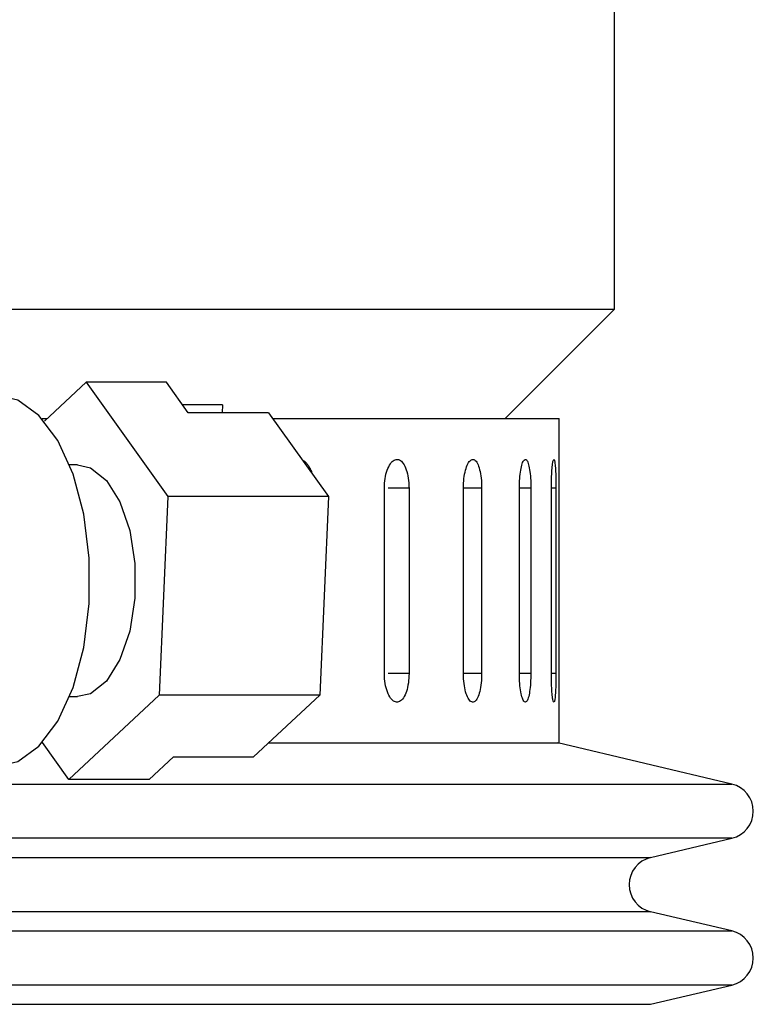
# Model space of a CAD drawing. Header units: inches. Extents: x 2.6 to 39.6, y 3.9 to 32.3.
# Tile 71 of 74: x 37.666 to 38.457, y 22.463 to 23.525. Entities that reach past the tile are written whole.
import ezdxf

# ---------------------------------------------------------------- set-up
doc = ezdxf.new("R2010")
doc.units = ezdxf.units.IN
doc.header["$MEASUREMENT"] = 0

msp = doc.modelspace()

# ---------------------------------------------------------------- linework, layer by layer
at = {"color": 7, "linetype": 'Continuous', "lineweight": 25}
for p, q in [((38.3076, 23.2128), (38.3076, 24.0878)), ((34.5576, 23.2128), (38.3076, 23.2128)), ((38.1897, 23.0949), (38.3076, 23.2128)), ((37.6925, 23.0921), (37.7375, 23.1343)), ((37.7375, 23.1343), (37.8258, 23.011)), ((37.8241, 23.1343), (37.7375, 23.1343)), ((37.8478, 23.1012), (37.8241, 23.1343)), ((37.8846, 23.1098), (37.8416, 23.1098)), ((37.8846, 23.1098), (37.8842, 23.1012)), ((37.9344, 23.1012), (37.8478, 23.1012)), ((37.9344, 23.1012), (37.999, 23.011)), ((37.6901, 23.0949), (37.6954, 23.0949)), ((37.9389, 23.0949), (38.2481, 23.0949)), ((38.2481, 22.7449), (38.2481, 23.0949)), ((37.7283, 23.0449), (37.7197, 23.0449)), ((38.0594, 22.8199), (38.0594, 23.0199)), ((38.086, 23.0199), (38.0635, 23.0199)), ((38.086, 23.0199), (38.086, 22.8199)), ((38.1447, 22.8199), (38.1447, 23.0199)), ((38.1643, 23.0199), (38.1447, 23.0199)), ((38.1643, 23.0199), (38.1643, 22.8199)), ((38.205, 22.8199), (38.205, 23.0199)), ((38.2174, 23.0199), (38.205, 23.0199)), ((38.2174, 23.0199), (38.2174, 22.8199)), ((38.2395, 22.8199), (38.2395, 23.0199)), ((38.2445, 23.0199), (38.2395, 23.0199)), ((38.2445, 23.0199), (38.2445, 22.8199)), ((37.8258, 23.011), (37.8165, 22.7966)), ((37.999, 23.011), (37.8258, 23.011)), ((37.999, 23.011), (37.9897, 22.7966)), ((38.086, 22.8199), (38.0635, 22.8199)), ((38.1643, 22.8199), (38.1447, 22.8199)), ((38.2174, 22.8199), (38.205, 22.8199)), ((38.2445, 22.8199), (38.2395, 22.8199)), ((37.8165, 22.7966), (37.719, 22.7054)), ((37.7197, 22.7949), (37.7283, 22.7949)), ((37.9897, 22.7966), (37.8165, 22.7966)), ((37.9897, 22.7966), (37.9183, 22.7299)), ((37.719, 22.7054), (37.6905, 22.7453)), ((37.9344, 22.7449), (38.2481, 22.7449)), ((38.4343, 22.7004), (38.2464, 22.7449)), ((37.8056, 22.7054), (37.8318, 22.7299)), ((37.8318, 22.7299), (37.9183, 22.7299)), ((37.8056, 22.7054), (37.719, 22.7054)), ((34.4309, 22.7004), (38.4343, 22.7004)), ((38.4343, 22.642), (35.3234, 22.642)), ((38.3466, 22.6212), (38.4343, 22.642)), ((34.5187, 22.6212), (38.3466, 22.6212)), ((38.3466, 22.5628), (35.372, 22.5628)), ((38.4343, 22.542), (38.3466, 22.5628)), ((34.4309, 22.542), (38.4343, 22.542)), ((38.4343, 22.4836), (35.3234, 22.4836)), ((38.3466, 22.4629), (38.4343, 22.4836)), ((34.5187, 22.4629), (38.3466, 22.4629))]:
    msp.add_line(p, q, dxfattribs=at)
at = {"color": 7, "linetype": 'Continuous', "lineweight": 25, "flags": 128}
for points in [[(37.6417, 22.7199), (37.6637, 22.7248), (37.6867, 22.7413), (37.7071, 22.7685), (37.7235, 22.8048), (37.735, 22.848), (37.7409, 22.8954), (37.7409, 22.9443), (37.735, 22.9918), (37.7235, 23.0349), (37.7071, 23.0712), (37.6867, 23.0984), (37.6637, 23.1149), (37.6417, 23.1199)], [(37.7283, 23.0449), (37.7422, 23.0417), (37.7595, 23.0281), (37.7741, 23.0049), (37.7846, 22.9741), (37.7901, 22.9385), (37.7901, 22.9012), (37.7846, 22.8656), (37.7741, 22.8348), (37.7595, 22.8116), (37.7422, 22.798), (37.7283, 22.7949)]]:
    msp.add_lwpolyline(points, dxfattribs=at)
at = {"color": 7, "linetype": 'Continuous', "lineweight": 25}
for centre, start, end in [((38.4274, 22.6712), 283.3212, 76.6788), ((38.3535, 22.592), 103.3212, 256.6788), ((38.4274, 22.5128), 283.3212, 76.6788)]:
    msp.add_arc(centre, 0.03, start, end, dxfattribs=at)
for points, knots in [([(37.9712, 23.0499), (37.9714, 23.0498), (37.9725, 23.0494), (37.9744, 23.0478), (37.9768, 23.0452), (37.9788, 23.0418), (37.9803, 23.0387), (37.9809, 23.0366), (37.9811, 23.036)], [0, 0, 0, 0, 0.047351, 0.268185, 0.482807, 0.703652, 0.918302, 1, 1, 1, 1]), ([(38.0594, 23.0199), (38.0595, 23.0233), (38.0598, 23.0303), (38.0622, 23.0396), (38.0657, 23.0466), (38.0699, 23.0507), (38.0745, 23.0512), (38.0788, 23.0483), (38.0824, 23.0421), (38.0849, 23.0334), (38.0859, 23.0255), (38.0859, 23.0209), (38.086, 23.0199)], [0, 0, 0, 0, 0.107362, 0.214723, 0.322094, 0.429472, 0.536839, 0.644195, 0.751556, 0.858932, 0.966307, 1, 1, 1, 1]), ([(38.1447, 23.0199), (38.1448, 23.0233), (38.145, 23.0303), (38.1468, 23.0396), (38.1494, 23.0466), (38.1525, 23.0507), (38.1559, 23.0512), (38.1591, 23.0483), (38.1617, 23.0421), (38.1636, 23.0334), (38.1643, 23.0255), (38.1643, 23.0209), (38.1643, 23.0199)], [0, 0, 0, 0, 0.107362, 0.214723, 0.322094, 0.429472, 0.536839, 0.644195, 0.751556, 0.858932, 0.966307, 1, 1, 1, 1]), ([(38.205, 23.0199), (38.2051, 23.0233), (38.2052, 23.0303), (38.2064, 23.0396), (38.208, 23.0466), (38.2101, 23.0507), (38.2122, 23.0512), (38.2142, 23.0483), (38.2158, 23.0421), (38.217, 23.0334), (38.2174, 23.0255), (38.2174, 23.0209), (38.2174, 23.0199)], [0, 0, 0, 0, 0.107362, 0.214723, 0.322094, 0.429472, 0.536839, 0.644195, 0.751556, 0.858932, 0.966307, 1, 1, 1, 1]), ([(38.2395, 23.0199), (38.2395, 23.0233), (38.2396, 23.0303), (38.2401, 23.0396), (38.2408, 23.0466), (38.2417, 23.0507), (38.2425, 23.0512), (38.2433, 23.0483), (38.2439, 23.0421), (38.2443, 23.0334), (38.2445, 23.0255), (38.2445, 23.0209), (38.2445, 23.0199)], [0, 0, 0, 0, 0.107362, 0.214723, 0.322094, 0.429472, 0.536839, 0.644195, 0.751556, 0.858932, 0.966307, 1, 1, 1, 1]), ([(38.086, 22.8199), (38.0858, 22.8164), (38.0855, 22.8094), (38.0833, 22.8001), (38.08, 22.7931), (38.0759, 22.789), (38.0714, 22.7885), (38.0669, 22.7915), (38.0632, 22.7976), (38.0605, 22.8063), (38.0595, 22.8142), (38.0594, 22.8188), (38.0594, 22.8199)], [0, 0, 0, 0, 0.107362, 0.214723, 0.322094, 0.429472, 0.536839, 0.644195, 0.751556, 0.858932, 0.966307, 1, 1, 1, 1]), ([(38.1643, 22.8199), (38.1642, 22.8164), (38.164, 22.8094), (38.1624, 22.8001), (38.16, 22.7931), (38.1569, 22.789), (38.1536, 22.7885), (38.1503, 22.7915), (38.1475, 22.7976), (38.1455, 22.8063), (38.1447, 22.8142), (38.1447, 22.8188), (38.1447, 22.8199)], [0, 0, 0, 0, 0.107362, 0.214723, 0.322094, 0.429472, 0.536839, 0.644195, 0.751556, 0.858932, 0.966307, 1, 1, 1, 1]), ([(38.2174, 22.8199), (38.2173, 22.8164), (38.2172, 22.8094), (38.2162, 22.8001), (38.2147, 22.7931), (38.2128, 22.789), (38.2107, 22.7885), (38.2087, 22.7915), (38.2068, 22.7976), (38.2055, 22.8063), (38.205, 22.8142), (38.205, 22.8188), (38.205, 22.8199)], [0, 0, 0, 0, 0.107362, 0.214723, 0.322094, 0.429472, 0.536839, 0.644195, 0.751556, 0.858932, 0.966307, 1, 1, 1, 1]), ([(38.2445, 22.8199), (38.2445, 22.8164), (38.2444, 22.8094), (38.2441, 22.8001), (38.2435, 22.7931), (38.2428, 22.789), (38.242, 22.7885), (38.2411, 22.7915), (38.2403, 22.7976), (38.2397, 22.8063), (38.2395, 22.8142), (38.2395, 22.8188), (38.2395, 22.8199)], [0, 0, 0, 0, 0.107362, 0.214723, 0.322094, 0.429472, 0.536839, 0.644195, 0.751556, 0.858932, 0.966307, 1, 1, 1, 1])]:
    msp.add_open_spline(points, degree=3, knots=knots, dxfattribs=at)

doc.saveas('drawing.dxf')
